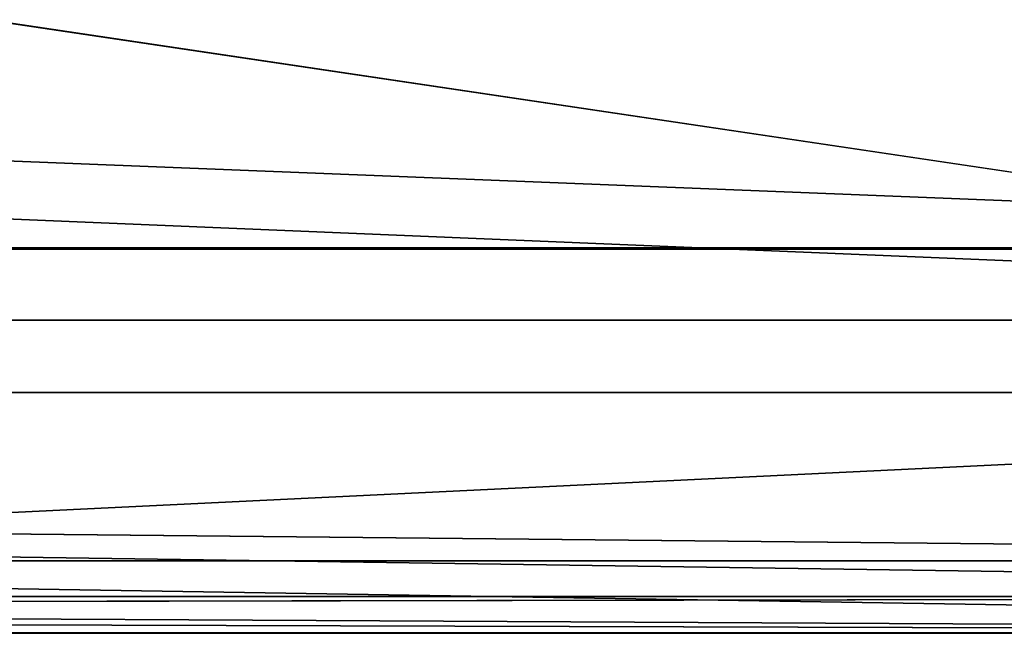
# Model space of a CAD drawing. Header units: metres. Extents: x -1004 to 0, y -808 to 0.
# Tile 48 of 122: x -113 to -72, y -804 to -779. Entities that reach past the tile are written whole.
import ezdxf

# ---------------------------------------------------------------- set-up
doc = ezdxf.new("R2010")
doc.units = ezdxf.units.M

msp = doc.modelspace()

# ---------------------------------------------------------------- linework, layer by layer
at = {"layer": 'top0123411'}
for points in [[(-10.00001, -794.032166, 90), (-217.024689, -763.271118, 90), (-10, -10, 90)], [(-21.421581, -788.070801, 163.059708), (-939.157776, -751.444458, 163.059708), (-982.615723, -788.070801, 163.059708)], [(-64.87928, -751.444458, 163.059708), (-939.157776, -751.444458, 163.059708), (-21.421581, -788.070801, 163.059708)], [(-10.00001, -794.032166, 90), (-217.024689, -794.032166, 90), (-217.024689, -763.271118, 90)], [(-1.527213, -802.504944, 175), (-982.615723, -788.070801, 175), (-1002.510071, -802.504944, 175)], [(-21.421581, -788.070801, 175), (-982.615723, -788.070801, 175), (-1.527213, -802.504944, 175)], [(-21.421581, -788.070801, 175), (-21.421581, -788.070801, 163.059708), (-982.615723, -788.070801, 175)], [(-21.421581, -788.070801, 163.059708), (-982.615723, -788.070801, 163.059708), (-982.615723, -788.070801, 175)], [(-217.024689, -804.032166), (-10.00001, -794.032166), (-0.000011, -804.032166)], [(-217.024689, -804.032166), (-217.024689, -794.032166), (-10.00001, -794.032166)], [(-10.00001, -794.032166), (-217.024689, -794.032166), (-10.00001, -794.032166, 90)], [(-217.024689, -794.032166), (-217.024689, -794.032166, 90), (-10.00001, -794.032166, 90)], [(-217.024689, -802.890076, 130.867477), (-1.527213, -802.504944, 175), (-1002.510071, -802.504944, 175)], [(-0.000011, -804.032166), (-1.527213, -802.504944, 175), (-217.024689, -802.890076, 130.867477)], [(-217.024689, -804.032166), (-0.000011, -804.032166), (-217.024689, -802.890076, 130.867477)]]:
    msp.add_3dface(points, dxfattribs=at)
at = {"layer": 'top0123412'}
for points in [[(-949.849792, -749.625977, 2063.023682), (-54.187531, -749.625977, 2063.023682), (-988.018677, -788.016113, 2063.023682)], [(-988.018677, -788.016113, 2063.023682), (-54.187531, -749.625977, 2063.023682), (-16.018654, -788.016113, 2063.023682)], [(-991.018677, -791.016113, 2065.279785), (-13.018654, -791.016113, 2065.279785), (-952.320618, -751.684326, 2065.279785)], [(-952.320618, -751.684326, 2065.279785), (-13.018654, -791.016113, 2065.279785), (-51.716675, -751.684326, 2065.279785)], [(-1004.018677, -804.016113, 2050.999756), (-988.018677, -788.016113, 2050.999756), (-0.018654, -804.016113, 2050.999756)], [(-988.018677, -788.016113, 2050.999756), (-16.018654, -788.016113, 2050.999756), (-0.018654, -804.016113, 2050.999756)], [(-16.018654, -788.016113, 2050.999756), (-988.018677, -788.016113, 2050.999756), (-16.018654, -788.016113, 2063.023682)], [(-988.018677, -788.016113, 2050.999756), (-988.018677, -788.016113, 2063.023682), (-16.018654, -788.016113, 2063.023682)], [(-1001.018677, -801.016113, 2053.855713), (-3.018654, -801.016113, 2053.855713), (-991.018677, -791.016113, 2053.855713)], [(-991.018677, -791.016113, 2053.855713), (-3.018654, -801.016113, 2053.855713), (-13.018654, -791.016113, 2053.855713)], [(-991.018677, -791.016113, 2053.855713), (-13.018654, -791.016113, 2053.855713), (-991.018677, -791.016113, 2065.279785)], [(-13.018654, -791.016113, 2053.855713), (-13.018654, -791.016113, 2065.279785), (-991.018677, -791.016113, 2065.279785)], [(-0.018654, -804.016113, 2111.019775), (-1001.018677, -801.016113, 2111.019775), (-1004.018677, -804.016113, 2111.019775)], [(-3.018654, -801.016113, 2111.019775), (-1001.018677, -801.016113, 2111.019775), (-0.018654, -804.016113, 2111.019775)], [(-1001.018677, -801.016113, 2053.855713), (-1001.018677, -801.016113, 2111.019775), (-3.018654, -801.016113, 2053.855713)], [(-1001.018677, -801.016113, 2111.019775), (-3.018654, -801.016113, 2111.019775), (-3.018654, -801.016113, 2053.855713)], [(-0.018654, -804.016113, 2111.019775), (-1004.018677, -804.016113, 2111.019775), (-0.018654, -804.016113, 2050.999756)], [(-1004.018677, -804.016113, 2111.019775), (-1004.018677, -804.016113, 2050.999756), (-0.018654, -804.016113, 2050.999756)]]:
    msp.add_3dface(points, dxfattribs=at)

doc.saveas('drawing.dxf')
